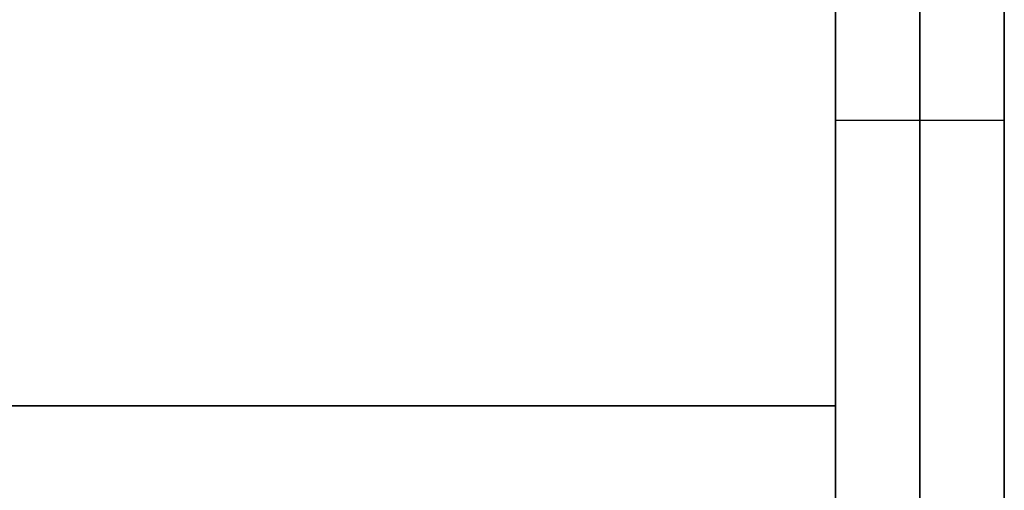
# Model space of a CAD drawing. Header units: millimetres. Extents: x 490 to 915, y -40 to 150.
# Tile 56 of 70: x 822 to 915, y 55 to 100. Entities that reach past the tile are written whole.
import ezdxf

# ---------------------------------------------------------------- set-up
doc = ezdxf.new("R2010")
doc.units = ezdxf.units.MM
doc.layers.add('Volume', color=7, linetype='Continuous', true_color=0x000000)

msp = doc.modelspace()

# ---------------------------------------------------------------- linework, layer by layer
at = {"layer": 'Volume'}
for p, q in [((899.14, 150, 230), (899.14, -24, 230)), ((899.14, 150, 222), (899.14, -24, 222)), ((899.14, 150, -530), (899.14, -24, -530)), ((899.14, 150, -522), (899.14, -24, -522)), ((899.14, 30, 300), (899.14, 150, 300)), ((899.14, 150, -550), (899.14, -40, -550)), ((907.14, 30, 300), (907.14, 150, 300)), ((907.14, 150, -550), (907.14, -40, -550)), ((915.14, 30, 300), (915.14, 150, 300)), ((915.14, 150, -550), (915.14, -40, -550)), ((915.14, 150, -125), (915.14, -40, -125)), ((899.14, 130, 214), (899.14, -24, 214)), ((899.14, -24, -16.031), (899.14, 130, -16.031)), ((899.14, -24, -32.031), (899.14, 130, -32.031)), ((899.14, -24, -24.031), (899.14, 130, -24.031)), ((899.14, 130, -514), (899.14, -24, -514)), ((899.14, 130, -125), (899.14, -40, -125)), ((899.14, -24, -265.031), (899.14, 130, -265.031)), ((899.14, -24, -281.031), (899.14, 130, -281.031)), ((899.14, -24, -273.031), (899.14, 130, -273.031)), ((915.14, 90, 300), (899.14, 90, 300)), ((506.14, 63, 214), (899.14, 63, 214)), ((899.14, 63, 230), (506.14, 63, 230)), ((506.14, 63, -530), (899.14, 63, -530)), ((899.14, 63, -514), (506.14, 63, -514)), ((899.14, 63, 214), (899.14, 63, 230)), ((899.14, 63, -530), (899.14, 63, -514)), ((899.14, 55, -550), (899.14, 55, 300)), ((915.14, 55, -550), (915.14, 55, 300))]:
    msp.add_line(p, q, dxfattribs=at)

doc.saveas('drawing.dxf')
